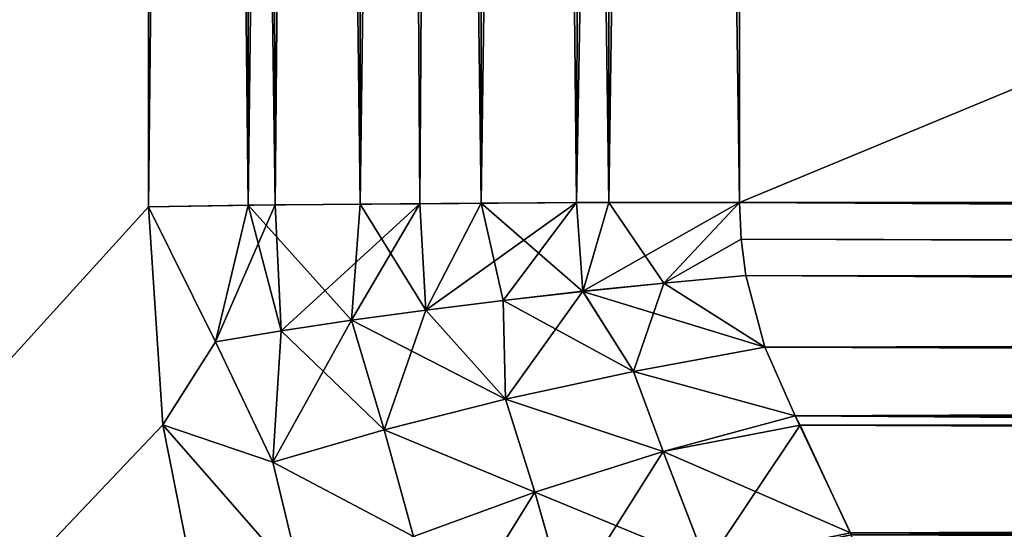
# Model space of a CAD drawing. Header units: metres. Extents: x -59 to 28, y 0 to 1740.
# Tile 67 of 112: x -29.724 to -29.135, y 1657.996 to 1658.301. Entities that reach past the tile are written whole.
import ezdxf

# ---------------------------------------------------------------- set-up
doc = ezdxf.new("R2010")
doc.units = ezdxf.units.M

msp = doc.modelspace()

# ---------------------------------------------------------------- linework, layer by layer
at = {"layer": 'ELYT3PV170'}
for points in [[(-32.5, 1655.047363, 828.848938), (-29.646904, 1663.699951, 826.146484), (-32.5, 1663.699951, 829)], [(-29.646904, 1663.699951, 826.146484), (-32.5, 1655.047363, 828.848938), (-29.646904, 1658.188721, 826.050293)], [(-29.646904, 1663.699951, 813.853516), (-32.5, 1655.047363, 811.151062), (-32.5, 1663.699951, 811)], [(-29.646904, 1658.188721, 813.949707), (-32.5, 1655.047363, 811.151062), (-29.646904, 1663.699951, 813.853516)], [(-29.646904, 1663.699951, 673.853516), (-32.5, 1655.047363, 671.151062), (-32.5, 1663.699951, 671)], [(-29.646904, 1658.188721, 673.949707), (-32.5, 1655.047363, 671.151062), (-29.646904, 1663.699951, 673.853516)], [(-32.5, 1655.047363, 688.848938), (-29.646904, 1663.699951, 686.146484), (-32.5, 1663.699951, 689)], [(-29.646904, 1663.699951, 686.146484), (-32.5, 1655.047363, 688.848938), (-29.646904, 1658.188721, 686.050293)], [(-29.587246, 1663.699951, 826.09552), (-29.646904, 1663.699951, 826.146484), (-29.571135, 1658.189819, 825.988098)], [(-29.571135, 1658.189819, 825.988098), (-29.646904, 1663.699951, 826.146484), (-29.646904, 1658.188721, 826.050293)], [(-29.587242, 1658.189575, 814.000671), (-29.646904, 1658.188721, 813.949707), (-29.587246, 1663.699951, 813.90448)], [(-29.587246, 1663.699951, 813.90448), (-29.646904, 1658.188721, 813.949707), (-29.646904, 1663.699951, 813.853516)], [(-29.571135, 1658.189819, 674.011902), (-29.646904, 1658.188721, 673.949707), (-29.587246, 1663.699951, 673.90448)], [(-29.587246, 1663.699951, 673.90448), (-29.646904, 1658.188721, 673.949707), (-29.646904, 1663.699951, 673.853516)], [(-29.587246, 1663.699951, 686.09552), (-29.646904, 1663.699951, 686.146484), (-29.587242, 1658.189575, 685.999329)], [(-29.587242, 1658.189575, 685.999329), (-29.646904, 1663.699951, 686.146484), (-29.646904, 1658.188721, 686.050293)], [(-29.52035, 1663.699951, 826.054504), (-29.587246, 1663.699951, 826.09552), (-29.571135, 1658.189819, 825.988098)], [(-29.52035, 1663.699951, 813.945496), (-29.587242, 1658.189575, 814.000671), (-29.587246, 1663.699951, 813.90448)], [(-29.52035, 1663.699951, 673.945496), (-29.571135, 1658.189819, 674.011902), (-29.587246, 1663.699951, 673.90448)], [(-29.520346, 1658.190308, 685.958313), (-29.587246, 1663.699951, 686.09552), (-29.587242, 1658.189575, 685.999329)], [(-29.587246, 1663.699951, 686.09552), (-29.520346, 1658.190308, 685.958313), (-29.52035, 1663.699951, 686.054504)], [(-29.587242, 1658.189575, 814.000671), (-29.52035, 1663.699951, 813.945496), (-29.520346, 1658.190308, 814.041687)], [(-29.484692, 1658.190552, 825.941895), (-29.52035, 1663.699951, 826.054504), (-29.571135, 1658.189819, 825.988098)], [(-29.571135, 1658.189819, 674.011902), (-29.52035, 1663.699951, 673.945496), (-29.484692, 1658.190552, 674.058105)], [(-29.52035, 1663.699951, 826.054504), (-29.484692, 1658.190552, 825.941895), (-29.447863, 1663.699951, 826.024475)], [(-29.52035, 1663.699951, 813.945496), (-29.447863, 1663.699951, 813.975525), (-29.520346, 1658.190308, 814.041687)], [(-29.52035, 1663.699951, 673.945496), (-29.447863, 1663.699951, 673.975525), (-29.484692, 1658.190552, 674.058105)], [(-29.520346, 1658.190308, 685.958313), (-29.447859, 1658.190796, 685.928284), (-29.52035, 1663.699951, 686.054504)], [(-29.52035, 1663.699951, 686.054504), (-29.447859, 1658.190796, 685.928284), (-29.447863, 1663.699951, 686.024475)], [(-29.520346, 1658.190308, 814.041687), (-29.447863, 1663.699951, 813.975525), (-29.447859, 1658.190796, 814.071716)], [(-29.447863, 1663.699951, 826.024475), (-29.484692, 1658.190552, 825.941895), (-29.390896, 1658.191162, 825.913452)], [(-29.484692, 1658.190552, 674.058105), (-29.447863, 1663.699951, 673.975525), (-29.390896, 1658.191162, 674.086548)], [(-29.447863, 1663.699951, 826.024475), (-29.390896, 1658.191162, 825.913452), (-29.371569, 1663.699951, 826.006165)], [(-29.447863, 1663.699951, 813.975525), (-29.371569, 1663.699951, 813.993835), (-29.447859, 1658.190796, 814.071716)], [(-29.447863, 1663.699951, 673.975525), (-29.371569, 1663.699951, 673.993835), (-29.390896, 1658.191162, 674.086548)], [(-29.447859, 1658.190796, 685.928284), (-29.371567, 1658.191162, 685.909973), (-29.447863, 1663.699951, 686.024475)], [(-29.447863, 1663.699951, 686.024475), (-29.371567, 1658.191162, 685.909973), (-29.371569, 1663.699951, 686.006165)], [(-29.447859, 1658.190796, 814.071716), (-29.371569, 1663.699951, 813.993835), (-29.371567, 1658.191162, 814.090027)], [(-29.390896, 1658.191162, 825.913452), (-29.29335, 1658.191284, 825.90387), (-29.371569, 1663.699951, 826.006165)], [(-29.371569, 1663.699951, 673.993835), (-29.29335, 1663.699951, 674), (-29.390896, 1658.191162, 674.086548)], [(-29.390896, 1658.191162, 674.086548), (-29.29335, 1663.699951, 674), (-29.29335, 1658.191284, 674.09613)], [(-29.371569, 1663.699951, 826.006165), (-29.29335, 1658.191284, 825.90387), (-29.29335, 1663.699951, 826)], [(-29.371569, 1663.699951, 813.993835), (-29.29335, 1663.699951, 814), (-29.371567, 1658.191162, 814.090027)], [(-29.371567, 1658.191162, 685.909973), (-29.29335, 1658.191284, 685.90387), (-29.371569, 1663.699951, 686.006165)], [(-29.371569, 1663.699951, 686.006165), (-29.29335, 1658.191284, 685.90387), (-29.29335, 1663.699951, 686)], [(-29.371567, 1658.191162, 814.090027), (-29.29335, 1663.699951, 814), (-29.29335, 1658.191284, 814.09613)], [(-15.903769, 1658.191284, 825.90387), (-15.999924, 1663.699951, 826), (-29.29335, 1658.191284, 825.90387)], [(-15.999924, 1663.699951, 826), (-29.29335, 1663.699951, 826), (-29.29335, 1658.191284, 825.90387)], [(-15.903769, 1658.191284, 814.09613), (-29.29335, 1658.191284, 814.09613), (-15.999924, 1663.699951, 814)], [(-29.29335, 1658.191284, 814.09613), (-29.29335, 1663.699951, 814), (-15.999924, 1663.699951, 814)], [(-15.903769, 1658.191284, 674.09613), (-29.29335, 1658.191284, 674.09613), (-15.999924, 1663.699951, 674)], [(-29.29335, 1658.191284, 674.09613), (-29.29335, 1663.699951, 674), (-15.999924, 1663.699951, 674)], [(-15.903769, 1658.191284, 685.90387), (-15.999924, 1663.699951, 686), (-29.29335, 1658.191284, 685.90387)], [(-15.999924, 1663.699951, 686), (-29.29335, 1663.699951, 686), (-29.29335, 1658.191284, 685.90387)], [(-29.646904, 1658.188721, 826.050293), (-32.5, 1655.047363, 828.848938), (-29.638351, 1658.05835, 826.039429)], [(-29.638348, 1658.05835, 813.960571), (-32.5, 1655.047363, 811.151062), (-29.646904, 1658.188721, 813.949707)], [(-29.638351, 1658.05835, 673.960571), (-32.5, 1655.047363, 671.151062), (-29.646904, 1658.188721, 673.949707)], [(-29.646904, 1658.188721, 686.050293), (-32.5, 1655.047363, 688.848938), (-29.638348, 1658.05835, 686.039429)], [(-29.646904, 1658.188721, 826.050293), (-29.606804, 1658.108032, 826.012207), (-29.571135, 1658.189819, 825.988098)], [(-29.606804, 1658.108032, 673.987793), (-29.646904, 1658.188721, 673.949707), (-29.571135, 1658.189819, 674.011902)], [(-29.587242, 1658.189575, 814.000671), (-29.606802, 1658.108032, 813.987793), (-29.646904, 1658.188721, 813.949707)], [(-29.646904, 1658.188721, 686.050293), (-29.606802, 1658.108032, 686.012207), (-29.587242, 1658.189575, 685.999329)], [(-29.638351, 1658.05835, 826.039429), (-29.606804, 1658.108032, 826.012207), (-29.646904, 1658.188721, 826.050293)], [(-29.646904, 1658.188721, 813.949707), (-29.606802, 1658.108032, 813.987793), (-29.638348, 1658.05835, 813.960571)], [(-29.646904, 1658.188721, 673.949707), (-29.606804, 1658.108032, 673.987793), (-29.638351, 1658.05835, 673.960571)], [(-29.638348, 1658.05835, 686.039429), (-29.606802, 1658.108032, 686.012207), (-29.646904, 1658.188721, 686.050293)], [(-29.571135, 1658.189819, 825.988098), (-29.606804, 1658.108032, 826.012207), (-29.567442, 1658.114624, 825.983215)], [(-29.567442, 1658.114624, 674.016785), (-29.606804, 1658.108032, 673.987793), (-29.571135, 1658.189819, 674.011902)], [(-29.606802, 1658.108032, 813.987793), (-29.587242, 1658.189575, 814.000671), (-29.56744, 1658.114502, 814.016785)], [(-29.606802, 1658.108032, 686.012207), (-29.56744, 1658.114502, 685.983215), (-29.587242, 1658.189575, 685.999329)], [(-29.587242, 1658.189575, 814.000671), (-29.520346, 1658.190308, 814.041687), (-29.525375, 1658.12085, 814.041687)], [(-29.520346, 1658.190308, 685.958313), (-29.587242, 1658.189575, 685.999329), (-29.525375, 1658.12085, 685.958313)], [(-29.56744, 1658.114502, 814.016785), (-29.587242, 1658.189575, 814.000671), (-29.525375, 1658.12085, 814.041687)], [(-29.525375, 1658.12085, 685.958313), (-29.587242, 1658.189575, 685.999329), (-29.56744, 1658.114502, 685.983215)], [(-29.571135, 1658.189819, 825.988098), (-29.567442, 1658.114624, 825.983215), (-29.484692, 1658.190552, 825.941895)], [(-29.571135, 1658.189819, 674.011902), (-29.484692, 1658.190552, 674.058105), (-29.567442, 1658.114624, 674.016785)], [(-29.567442, 1658.114624, 825.983215), (-29.525377, 1658.12085, 825.958313), (-29.484692, 1658.190552, 825.941895)], [(-29.484692, 1658.190552, 674.058105), (-29.525377, 1658.12085, 674.041687), (-29.567442, 1658.114624, 674.016785)], [(-29.484692, 1658.190552, 825.941895), (-29.525377, 1658.12085, 825.958313), (-29.48102, 1658.126953, 825.937622)], [(-29.48102, 1658.126953, 674.062378), (-29.525377, 1658.12085, 674.041687), (-29.484692, 1658.190552, 674.058105)], [(-29.525375, 1658.12085, 814.041687), (-29.520346, 1658.190308, 814.041687), (-29.481018, 1658.126953, 814.062378)], [(-29.481018, 1658.126953, 685.937622), (-29.520346, 1658.190308, 685.958313), (-29.525375, 1658.12085, 685.958313)], [(-29.520346, 1658.190308, 814.041687), (-29.447859, 1658.190796, 814.071716), (-29.481018, 1658.126953, 814.062378)], [(-29.447859, 1658.190796, 685.928284), (-29.520346, 1658.190308, 685.958313), (-29.481018, 1658.126953, 685.937622)], [(-29.48102, 1658.126953, 825.937622), (-29.390896, 1658.191162, 825.913452), (-29.484692, 1658.190552, 825.941895)], [(-29.484692, 1658.190552, 674.058105), (-29.390896, 1658.191162, 674.086548), (-29.48102, 1658.126953, 674.062378)], [(-29.434801, 1658.13269, 825.921448), (-29.390896, 1658.191162, 825.913452), (-29.48102, 1658.126953, 825.937622)], [(-29.390896, 1658.191162, 674.086548), (-29.434801, 1658.13269, 674.078552), (-29.48102, 1658.126953, 674.062378)], [(-29.481018, 1658.126953, 814.062378), (-29.447859, 1658.190796, 814.071716), (-29.434799, 1658.13269, 814.078552)], [(-29.434799, 1658.13269, 685.921448), (-29.447859, 1658.190796, 685.928284), (-29.481018, 1658.126953, 685.937622)], [(-29.447859, 1658.190796, 814.071716), (-29.371567, 1658.191162, 814.090027), (-29.387165, 1658.138062, 814.090088)], [(-29.371567, 1658.191162, 685.909973), (-29.447859, 1658.190796, 685.928284), (-29.387165, 1658.138062, 685.909912)], [(-29.434799, 1658.13269, 814.078552), (-29.447859, 1658.190796, 814.071716), (-29.387165, 1658.138062, 814.090088)], [(-29.387165, 1658.138062, 685.909912), (-29.447859, 1658.190796, 685.928284), (-29.434799, 1658.13269, 685.921448)], [(-29.390896, 1658.191162, 825.913452), (-29.434801, 1658.13269, 825.921448), (-29.387169, 1658.138184, 825.909912)], [(-29.387169, 1658.138184, 674.090088), (-29.434801, 1658.13269, 674.078552), (-29.390896, 1658.191162, 674.086548)], [(-29.390896, 1658.191162, 825.913452), (-29.387169, 1658.138184, 825.909912), (-29.29335, 1658.191284, 825.90387)], [(-29.390896, 1658.191162, 674.086548), (-29.29335, 1658.191284, 674.09613), (-29.387169, 1658.138184, 674.090088)], [(-29.387169, 1658.138184, 825.909912), (-29.338587, 1658.143066, 825.903137), (-29.29335, 1658.191284, 825.90387)], [(-29.29335, 1658.191284, 674.09613), (-29.338587, 1658.143066, 674.096863), (-29.387169, 1658.138184, 674.090088)], [(-29.387165, 1658.138062, 814.090088), (-29.371567, 1658.191162, 814.090027), (-29.338583, 1658.143066, 814.096863)], [(-29.338583, 1658.143066, 685.903137), (-29.371567, 1658.191162, 685.909973), (-29.387165, 1658.138062, 685.909912)], [(-29.371567, 1658.191162, 814.090027), (-29.29335, 1658.191284, 814.09613), (-29.338583, 1658.143066, 814.096863)], [(-29.29335, 1658.191284, 685.90387), (-29.371567, 1658.191162, 685.909973), (-29.338583, 1658.143066, 685.903137)], [(-29.338587, 1658.143066, 825.903137), (-29.292391, 1658.169434, 825.902954), (-29.29335, 1658.191284, 825.90387)], [(-29.29335, 1658.191284, 674.09613), (-29.292391, 1658.169434, 674.097046), (-29.338587, 1658.143066, 674.096863)], [(-29.338583, 1658.143066, 814.096863), (-29.29335, 1658.191284, 814.09613), (-29.292391, 1658.169434, 814.097046)], [(-29.292391, 1658.169434, 685.902954), (-29.29335, 1658.191284, 685.90387), (-29.338583, 1658.143066, 685.903137)], [(-15.903769, 1658.191284, 825.90387), (-29.29335, 1658.191284, 825.90387), (-15.901773, 1658.134155, 825.899536)], [(-29.29335, 1658.191284, 825.90387), (-29.292391, 1658.169434, 825.902954), (-15.901773, 1658.134155, 825.899536)], [(-15.901222, 1658.118286, 814.102783), (-29.29335, 1658.191284, 814.09613), (-15.903769, 1658.191284, 814.09613)], [(-29.29335, 1658.191284, 814.09613), (-15.901222, 1658.118286, 814.102783), (-29.292391, 1658.169434, 814.097046)], [(-15.901773, 1658.134155, 674.100464), (-29.29335, 1658.191284, 674.09613), (-15.903769, 1658.191284, 674.09613)], [(-29.29335, 1658.191284, 674.09613), (-15.901773, 1658.134155, 674.100464), (-29.292391, 1658.169434, 674.097046)], [(-15.903769, 1658.191284, 685.90387), (-29.29335, 1658.191284, 685.90387), (-15.901222, 1658.118286, 685.897217)], [(-29.29335, 1658.191284, 685.90387), (-29.292391, 1658.169434, 685.902954), (-15.901222, 1658.118286, 685.897217)], [(-29.289528, 1658.147583, 825.901184), (-29.292391, 1658.169434, 825.902954), (-29.338587, 1658.143066, 825.903137)], [(-29.292391, 1658.169434, 674.097046), (-29.289528, 1658.147583, 674.098816), (-29.338587, 1658.143066, 674.096863)], [(-29.338583, 1658.143066, 814.096863), (-29.292391, 1658.169434, 814.097046), (-29.289524, 1658.147583, 814.098816)], [(-29.289524, 1658.147583, 685.901184), (-29.292391, 1658.169434, 685.902954), (-29.338583, 1658.143066, 685.903137)], [(-15.901773, 1658.134155, 825.899536), (-29.292391, 1658.169434, 825.902954), (-29.289528, 1658.147583, 825.901184)], [(-29.292391, 1658.169434, 814.097046), (-15.901222, 1658.118286, 814.102783), (-29.289524, 1658.147583, 814.098816)], [(-29.292391, 1658.169434, 674.097046), (-15.901773, 1658.134155, 674.100464), (-29.289528, 1658.147583, 674.098816)], [(-15.901222, 1658.118286, 685.897217), (-29.292391, 1658.169434, 685.902954), (-29.289524, 1658.147583, 685.901184)], [(-29.278267, 1658.104858, 825.894775), (-29.289528, 1658.147583, 825.901184), (-29.338587, 1658.143066, 825.903137)], [(-29.338587, 1658.143066, 674.096863), (-29.289528, 1658.147583, 674.098816), (-29.278267, 1658.104858, 674.105225)], [(-29.278261, 1658.104858, 814.105225), (-29.338583, 1658.143066, 814.096863), (-29.289524, 1658.147583, 814.098816)], [(-29.289524, 1658.147583, 685.901184), (-29.338583, 1658.143066, 685.903137), (-29.278261, 1658.104858, 685.894775)], [(-15.901773, 1658.134155, 825.899536), (-29.289528, 1658.147583, 825.901184), (-15.899808, 1658.077759, 825.888733)], [(-29.289528, 1658.147583, 825.901184), (-29.278267, 1658.104858, 825.894775), (-15.899808, 1658.077759, 825.888733)], [(-29.289528, 1658.147583, 674.098816), (-15.901773, 1658.134155, 674.100464), (-29.278267, 1658.104858, 674.105225)], [(-29.289524, 1658.147583, 814.098816), (-15.901222, 1658.118286, 814.102783), (-29.278261, 1658.104858, 814.105225)], [(-29.289524, 1658.147583, 685.901184), (-29.278261, 1658.104858, 685.894775), (-15.901222, 1658.118286, 685.897217)], [(-29.387169, 1658.138184, 825.909912), (-29.356794, 1658.090332, 825.898499), (-29.338587, 1658.143066, 825.903137)], [(-29.387169, 1658.138184, 674.090088), (-29.338587, 1658.143066, 674.096863), (-29.356794, 1658.090332, 674.101501)], [(-29.387165, 1658.138062, 814.090088), (-29.338583, 1658.143066, 814.096863), (-29.278261, 1658.104858, 814.105225)], [(-29.338583, 1658.143066, 685.903137), (-29.387165, 1658.138062, 685.909912), (-29.278261, 1658.104858, 685.894775)], [(-29.356794, 1658.090332, 825.898499), (-29.278267, 1658.104858, 825.894775), (-29.338587, 1658.143066, 825.903137)], [(-29.338587, 1658.143066, 674.096863), (-29.278267, 1658.104858, 674.105225), (-29.356794, 1658.090332, 674.101501)], [(-29.433315, 1658.07373, 825.914612), (-29.434801, 1658.13269, 825.921448), (-29.48102, 1658.126953, 825.937622)], [(-29.48102, 1658.126953, 674.062378), (-29.434801, 1658.13269, 674.078552), (-29.433315, 1658.07373, 674.085388)], [(-29.433311, 1658.07373, 814.085388), (-29.481018, 1658.126953, 814.062378), (-29.434799, 1658.13269, 814.078552)], [(-29.434799, 1658.13269, 685.921448), (-29.481018, 1658.126953, 685.937622), (-29.433311, 1658.07373, 685.914612)], [(-29.434801, 1658.13269, 825.921448), (-29.433315, 1658.07373, 825.914612), (-29.387169, 1658.138184, 825.909912)], [(-29.433315, 1658.07373, 674.085388), (-29.434801, 1658.13269, 674.078552), (-29.387169, 1658.138184, 674.090088)], [(-29.434799, 1658.13269, 814.078552), (-29.387165, 1658.138062, 814.090088), (-29.356791, 1658.090332, 814.101501)], [(-29.387165, 1658.138062, 685.909912), (-29.434799, 1658.13269, 685.921448), (-29.356791, 1658.090332, 685.898499)], [(-29.433311, 1658.07373, 814.085388), (-29.434799, 1658.13269, 814.078552), (-29.356791, 1658.090332, 814.101501)], [(-29.356791, 1658.090332, 685.898499), (-29.434799, 1658.13269, 685.921448), (-29.433311, 1658.07373, 685.914612)], [(-29.387169, 1658.138184, 825.909912), (-29.433315, 1658.07373, 825.914612), (-29.356794, 1658.090332, 825.898499)], [(-29.356794, 1658.090332, 674.101501), (-29.433315, 1658.07373, 674.085388), (-29.387169, 1658.138184, 674.090088)], [(-29.356791, 1658.090332, 814.101501), (-29.387165, 1658.138062, 814.090088), (-29.278261, 1658.104858, 814.105225)], [(-29.278261, 1658.104858, 685.894775), (-29.387165, 1658.138062, 685.909912), (-29.356791, 1658.090332, 685.898499)], [(-29.278267, 1658.104858, 674.105225), (-15.901773, 1658.134155, 674.100464), (-15.899808, 1658.077759, 674.111267)], [(-29.525377, 1658.12085, 825.958313), (-29.505873, 1658.05542, 825.94281), (-29.48102, 1658.126953, 825.937622)], [(-29.505873, 1658.05542, 674.05719), (-29.525377, 1658.12085, 674.041687), (-29.48102, 1658.126953, 674.062378)], [(-29.525375, 1658.12085, 814.041687), (-29.481018, 1658.126953, 814.062378), (-29.433311, 1658.07373, 814.085388)], [(-29.481018, 1658.126953, 685.937622), (-29.525375, 1658.12085, 685.958313), (-29.433311, 1658.07373, 685.914612)], [(-29.48102, 1658.126953, 825.937622), (-29.505873, 1658.05542, 825.94281), (-29.433315, 1658.07373, 825.914612)], [(-29.433315, 1658.07373, 674.085388), (-29.505873, 1658.05542, 674.05719), (-29.48102, 1658.126953, 674.062378)], [(-29.567442, 1658.114624, 825.983215), (-29.572609, 1658.036011, 825.982361), (-29.525377, 1658.12085, 825.958313)], [(-29.572609, 1658.036011, 825.982361), (-29.505873, 1658.05542, 825.94281), (-29.525377, 1658.12085, 825.958313)], [(-29.567442, 1658.114624, 674.016785), (-29.525377, 1658.12085, 674.041687), (-29.572609, 1658.036011, 674.017639)], [(-29.525377, 1658.12085, 674.041687), (-29.505873, 1658.05542, 674.05719), (-29.572609, 1658.036011, 674.017639)], [(-29.56744, 1658.114502, 814.016785), (-29.525375, 1658.12085, 814.041687), (-29.505867, 1658.05542, 814.05719)], [(-29.525375, 1658.12085, 685.958313), (-29.56744, 1658.114502, 685.983215), (-29.505867, 1658.05542, 685.94281)], [(-29.505867, 1658.05542, 814.05719), (-29.525375, 1658.12085, 814.041687), (-29.433311, 1658.07373, 814.085388)], [(-29.433311, 1658.07373, 685.914612), (-29.525375, 1658.12085, 685.958313), (-29.505867, 1658.05542, 685.94281)], [(-29.278261, 1658.104858, 814.105225), (-15.901222, 1658.118286, 814.102783), (-29.260124, 1658.063721, 814.11499)], [(-15.901222, 1658.118286, 685.897217), (-29.278261, 1658.104858, 685.894775), (-15.898737, 1658.047119, 685.880005)], [(-29.260124, 1658.063721, 814.11499), (-15.901222, 1658.118286, 814.102783), (-15.898737, 1658.047119, 814.119995)], [(-29.567442, 1658.114624, 825.983215), (-29.606804, 1658.108032, 826.012207), (-29.572609, 1658.036011, 825.982361)], [(-29.572609, 1658.036011, 674.017639), (-29.606804, 1658.108032, 673.987793), (-29.567442, 1658.114624, 674.016785)], [(-29.606802, 1658.108032, 813.987793), (-29.56744, 1658.114502, 814.016785), (-29.572605, 1658.036011, 814.017639)], [(-29.56744, 1658.114502, 685.983215), (-29.606802, 1658.108032, 686.012207), (-29.572605, 1658.036011, 685.982361)], [(-29.572605, 1658.036011, 814.017639), (-29.56744, 1658.114502, 814.016785), (-29.505867, 1658.05542, 814.05719)], [(-29.505867, 1658.05542, 685.94281), (-29.56744, 1658.114502, 685.983215), (-29.572605, 1658.036011, 685.982361)], [(-29.606804, 1658.108032, 826.012207), (-29.638351, 1658.05835, 826.039429), (-29.572609, 1658.036011, 825.982361)], [(-29.638351, 1658.05835, 673.960571), (-29.606804, 1658.108032, 673.987793), (-29.572609, 1658.036011, 674.017639)], [(-29.638348, 1658.05835, 813.960571), (-29.606802, 1658.108032, 813.987793), (-29.572605, 1658.036011, 814.017639)], [(-29.572605, 1658.036011, 685.982361), (-29.606802, 1658.108032, 686.012207), (-29.638348, 1658.05835, 686.039429)], [(-29.356794, 1658.090332, 825.898499), (-29.260124, 1658.063721, 825.88501), (-29.278267, 1658.104858, 825.894775)], [(-29.278267, 1658.104858, 674.105225), (-29.260124, 1658.063721, 674.11499), (-29.356794, 1658.090332, 674.101501)], [(-29.278261, 1658.104858, 814.105225), (-29.260124, 1658.063721, 814.11499), (-29.356791, 1658.090332, 814.101501)], [(-29.356791, 1658.090332, 685.898499), (-29.260124, 1658.063721, 685.88501), (-29.278261, 1658.104858, 685.894775)], [(-15.899808, 1658.077759, 825.888733), (-29.278267, 1658.104858, 825.894775), (-29.260124, 1658.063721, 825.88501)], [(-29.260124, 1658.063721, 674.11499), (-29.278267, 1658.104858, 674.105225), (-15.899808, 1658.077759, 674.111267)], [(-29.278261, 1658.104858, 685.894775), (-29.260124, 1658.063721, 685.88501), (-15.898737, 1658.047119, 685.880005)], [(-29.433315, 1658.07373, 825.914612), (-29.339031, 1658.04248, 825.885925), (-29.356794, 1658.090332, 825.898499)], [(-29.356794, 1658.090332, 674.101501), (-29.339031, 1658.04248, 674.114075), (-29.433315, 1658.07373, 674.085388)], [(-29.356791, 1658.090332, 814.101501), (-29.339031, 1658.04248, 814.114075), (-29.433311, 1658.07373, 814.085388)], [(-29.433311, 1658.07373, 685.914612), (-29.339031, 1658.04248, 685.885925), (-29.356791, 1658.090332, 685.898499)], [(-29.339031, 1658.04248, 825.885925), (-29.260124, 1658.063721, 825.88501), (-29.356794, 1658.090332, 825.898499)], [(-29.260124, 1658.063721, 674.11499), (-29.339031, 1658.04248, 674.114075), (-29.356794, 1658.090332, 674.101501)], [(-29.260124, 1658.063721, 814.11499), (-29.339031, 1658.04248, 814.114075), (-29.356791, 1658.090332, 814.101501)], [(-29.339031, 1658.04248, 685.885925), (-29.260124, 1658.063721, 685.88501), (-29.356791, 1658.090332, 685.898499)], [(-29.433315, 1658.07373, 825.914612), (-29.505873, 1658.05542, 825.94281), (-29.415833, 1658.018188, 825.899658)], [(-29.433315, 1658.07373, 674.085388), (-29.415833, 1658.018188, 674.100342), (-29.505873, 1658.05542, 674.05719)], [(-29.433311, 1658.07373, 814.085388), (-29.415833, 1658.018188, 814.100342), (-29.505867, 1658.05542, 814.05719)], [(-29.433311, 1658.07373, 685.914612), (-29.505867, 1658.05542, 685.94281), (-29.415833, 1658.018188, 685.899658)], [(-29.339031, 1658.04248, 825.885925), (-29.433315, 1658.07373, 825.914612), (-29.415833, 1658.018188, 825.899658)], [(-29.339031, 1658.04248, 674.114075), (-29.415833, 1658.018188, 674.100342), (-29.433315, 1658.07373, 674.085388)], [(-29.339031, 1658.04248, 814.114075), (-29.415833, 1658.018188, 814.100342), (-29.433311, 1658.07373, 814.085388)], [(-29.339031, 1658.04248, 685.885925), (-29.433311, 1658.07373, 685.914612), (-29.415833, 1658.018188, 685.899658)], [(-29.260124, 1658.063721, 825.88501), (-29.257137, 1658.058105, 825.883362), (-15.899808, 1658.077759, 825.888733)], [(-15.899808, 1658.077759, 674.111267), (-29.257137, 1658.058105, 674.116638), (-29.260124, 1658.063721, 674.11499)], [(-15.899808, 1658.077759, 825.888733), (-29.257137, 1658.058105, 825.883362), (-15.897369, 1658.007935, 825.86554)], [(-29.226608, 1657.992554, 674.141113), (-29.257137, 1658.058105, 674.116638), (-15.899808, 1658.077759, 674.111267)], [(-15.897369, 1658.007935, 674.13446), (-29.226608, 1657.992554, 674.141113), (-15.899808, 1658.077759, 674.111267)], [(-29.260124, 1658.063721, 825.88501), (-29.339031, 1658.04248, 825.885925), (-29.257137, 1658.058105, 825.883362)], [(-29.339031, 1658.04248, 814.114075), (-29.260124, 1658.063721, 814.11499), (-29.227081, 1657.993774, 814.140625)], [(-29.257137, 1658.058105, 674.116638), (-29.339031, 1658.04248, 674.114075), (-29.260124, 1658.063721, 674.11499)], [(-29.339031, 1658.04248, 685.885925), (-29.227081, 1657.993774, 685.859375), (-29.260124, 1658.063721, 685.88501)], [(-29.260124, 1658.063721, 814.11499), (-15.898737, 1658.047119, 814.119995), (-29.227081, 1657.993774, 814.140625)], [(-15.898737, 1658.047119, 685.880005), (-29.260124, 1658.063721, 685.88501), (-15.896366, 1657.979248, 685.852539)], [(-29.260124, 1658.063721, 685.88501), (-29.227081, 1657.993774, 685.859375), (-15.896366, 1657.979248, 685.852539)], [(-29.638351, 1658.05835, 826.039429), (-32.5, 1655.047363, 828.848938), (-29.613678, 1657.933716, 826.012573)], [(-32.5, 1655.047363, 811.151062), (-29.638348, 1658.05835, 813.960571), (-29.613678, 1657.933716, 813.987427)], [(-32.5, 1655.047363, 671.151062), (-29.638351, 1658.05835, 673.960571), (-29.613678, 1657.933716, 673.987427)], [(-29.638348, 1658.05835, 686.039429), (-32.5, 1655.047363, 688.848938), (-29.613678, 1657.933716, 686.012573)], [(-29.572609, 1658.036011, 825.982361), (-29.638351, 1658.05835, 826.039429), (-29.555014, 1657.963135, 825.963867)], [(-29.555014, 1657.963135, 825.963867), (-29.638351, 1658.05835, 826.039429), (-29.613678, 1657.933716, 826.012573)], [(-29.572609, 1658.036011, 674.017639), (-29.555014, 1657.963135, 674.036133), (-29.638351, 1658.05835, 673.960571)], [(-29.555014, 1657.963135, 674.036133), (-29.613678, 1657.933716, 673.987427), (-29.638351, 1658.05835, 673.960571)], [(-29.572605, 1658.036011, 814.017639), (-29.555014, 1657.963135, 814.036133), (-29.638348, 1658.05835, 813.960571)], [(-29.555014, 1657.963135, 814.036133), (-29.613678, 1657.933716, 813.987427), (-29.638348, 1658.05835, 813.960571)], [(-29.572605, 1658.036011, 685.982361), (-29.638348, 1658.05835, 686.039429), (-29.555014, 1657.963135, 685.963867)], [(-29.555014, 1657.963135, 685.963867), (-29.638348, 1658.05835, 686.039429), (-29.613678, 1657.933716, 686.012573)], [(-29.257137, 1658.058105, 825.883362), (-29.339031, 1658.04248, 825.885925), (-29.313025, 1657.974731, 825.859314)], [(-29.339031, 1658.04248, 674.114075), (-29.257137, 1658.058105, 674.116638), (-29.313025, 1657.974731, 674.140686)], [(-29.226608, 1657.992554, 825.858887), (-29.257137, 1658.058105, 825.883362), (-29.313025, 1657.974731, 825.859314)], [(-29.313025, 1657.974731, 674.140686), (-29.257137, 1658.058105, 674.116638), (-29.226608, 1657.992554, 674.141113)], [(-29.257137, 1658.058105, 825.883362), (-29.226608, 1657.992554, 825.858887), (-15.897369, 1658.007935, 825.86554)], [(-29.505873, 1658.05542, 825.94281), (-29.572609, 1658.036011, 825.982361), (-29.488472, 1657.991577, 825.925903)], [(-29.505873, 1658.05542, 674.05719), (-29.488472, 1657.991577, 674.074097), (-29.572609, 1658.036011, 674.017639)], [(-29.505867, 1658.05542, 814.05719), (-29.488472, 1657.991577, 814.074097), (-29.572605, 1658.036011, 814.017639)], [(-29.505867, 1658.05542, 685.94281), (-29.572605, 1658.036011, 685.982361), (-29.488472, 1657.991577, 685.925903)], [(-29.415833, 1658.018188, 825.899658), (-29.505873, 1658.05542, 825.94281), (-29.488472, 1657.991577, 825.925903)], [(-29.415833, 1658.018188, 674.100342), (-29.488472, 1657.991577, 674.074097), (-29.505873, 1658.05542, 674.05719)], [(-29.415833, 1658.018188, 814.100342), (-29.488472, 1657.991577, 814.074097), (-29.505867, 1658.05542, 814.05719)], [(-29.415833, 1658.018188, 685.899658), (-29.505867, 1658.05542, 685.94281), (-29.488472, 1657.991577, 685.925903)], [(-15.898737, 1658.047119, 814.119995), (-15.896366, 1657.979248, 814.147461), (-29.227081, 1657.993774, 814.140625)], [(-29.339031, 1658.04248, 825.885925), (-29.415833, 1658.018188, 825.899658), (-29.396749, 1657.951172, 825.873901)], [(-29.415833, 1658.018188, 814.100342), (-29.339031, 1658.04248, 814.114075), (-29.313389, 1657.97583, 814.140198)], [(-29.415833, 1658.018188, 674.100342), (-29.339031, 1658.04248, 674.114075), (-29.396749, 1657.951172, 674.126099)], [(-29.415833, 1658.018188, 685.899658), (-29.313389, 1657.97583, 685.859802), (-29.339031, 1658.04248, 685.885925)], [(-29.313025, 1657.974731, 825.859314), (-29.339031, 1658.04248, 825.885925), (-29.396749, 1657.951172, 825.873901)], [(-29.396749, 1657.951172, 674.126099), (-29.339031, 1658.04248, 674.114075), (-29.313025, 1657.974731, 674.140686)], [(-29.313389, 1657.97583, 814.140198), (-29.339031, 1658.04248, 814.114075), (-29.227081, 1657.993774, 814.140625)], [(-29.313389, 1657.97583, 685.859802), (-29.227081, 1657.993774, 685.859375), (-29.339031, 1658.04248, 685.885925)], [(-29.488472, 1657.991577, 825.925903), (-29.572609, 1658.036011, 825.982361), (-29.555014, 1657.963135, 825.963867)], [(-29.488472, 1657.991577, 674.074097), (-29.555014, 1657.963135, 674.036133), (-29.572609, 1658.036011, 674.017639)], [(-29.488472, 1657.991577, 814.074097), (-29.555014, 1657.963135, 814.036133), (-29.572605, 1658.036011, 814.017639)], [(-29.488472, 1657.991577, 685.925903), (-29.572605, 1658.036011, 685.982361), (-29.555014, 1657.963135, 685.963867)], [(-29.415833, 1658.018188, 825.899658), (-29.488472, 1657.991577, 825.925903), (-29.475178, 1657.922241, 825.902222)], [(-29.488472, 1657.991577, 814.074097), (-29.415833, 1658.018188, 814.100342), (-29.397015, 1657.952148, 814.12561)], [(-29.488472, 1657.991577, 674.074097), (-29.415833, 1658.018188, 674.100342), (-29.475178, 1657.922241, 674.097778)], [(-29.488472, 1657.991577, 685.925903), (-29.397015, 1657.952148, 685.87439), (-29.415833, 1658.018188, 685.899658)], [(-29.396749, 1657.951172, 825.873901), (-29.415833, 1658.018188, 825.899658), (-29.475178, 1657.922241, 825.902222)], [(-29.475178, 1657.922241, 674.097778), (-29.415833, 1658.018188, 674.100342), (-29.396749, 1657.951172, 674.126099)], [(-29.397015, 1657.952148, 814.12561), (-29.415833, 1658.018188, 814.100342), (-29.313389, 1657.97583, 814.140198)], [(-29.397015, 1657.952148, 685.87439), (-29.313389, 1657.97583, 685.859802), (-29.415833, 1658.018188, 685.899658)], [(-15.897369, 1658.007935, 825.86554), (-29.226608, 1657.992554, 825.858887), (-15.895076, 1657.942261, 825.832397)], [(-29.214481, 1657.960205, 674.157349), (-29.226608, 1657.992554, 674.141113), (-15.897369, 1658.007935, 674.13446)], [(-15.895076, 1657.942261, 674.167603), (-29.214481, 1657.960205, 674.157349), (-15.897369, 1658.007935, 674.13446)]]:
    msp.add_3dface(points, dxfattribs=at)
at = {"layer": 'ELYT3PV173'}
for points in [[(0.5, 1687.699951, 1436), (-57.788193, 52.299999, 1436), (-1.5, 1687.699951, 1436)], [(-57.788193, 52.299999, 1436), (0.5, 1687.699951, 1436), (-18.5, 52.299999, 1436)], [(-1.5, 1687.699951, 1436), (-57.788193, 52.299999, 1436), (-52, 1687.699951, 1436)], [(-52, 1687.699951, 1500), (-52.222115, 52.299999, 1500), (-5.785933, 1687.699951, 1500)], [(-52.222115, 52.299999, 1500), (-18.5, 52.299999, 1500), (-5.785933, 1687.699951, 1500)], [(-0.5, 52.299999), (-48.5, 1687.699951), (-1.5, 1687.699951)], [(-18.5, 52.299999), (-48.5, 1687.699951), (-1.5, 52.299999)], [(-1.5, 52.299999), (-48.5, 1687.699951), (-0.5, 52.299999)], [(-48.5, 1687.699951), (-18.5, 52.299999), (-48.5, 52.299999)], [(-18.5, 52.299999, 15.88146), (-48.174313, 1687.699951, 13.285294), (-48.174313, 52.299999, 13.285294)], [(-1.5, 52.299999, 17.368767), (-48.174313, 1687.699951, 13.285294), (-18.5, 52.299999, 15.88146)], [(-48.174313, 1687.699951, 13.285294), (0, 52.299999, 17.5), (-1.5, 1687.699951, 17.368767)], [(0, 52.299999, 17.5), (-48.174313, 1687.699951, 13.285294), (-1.5, 52.299999, 17.368767)]]:
    msp.add_3dface(points, dxfattribs=at)

doc.saveas('drawing.dxf')
